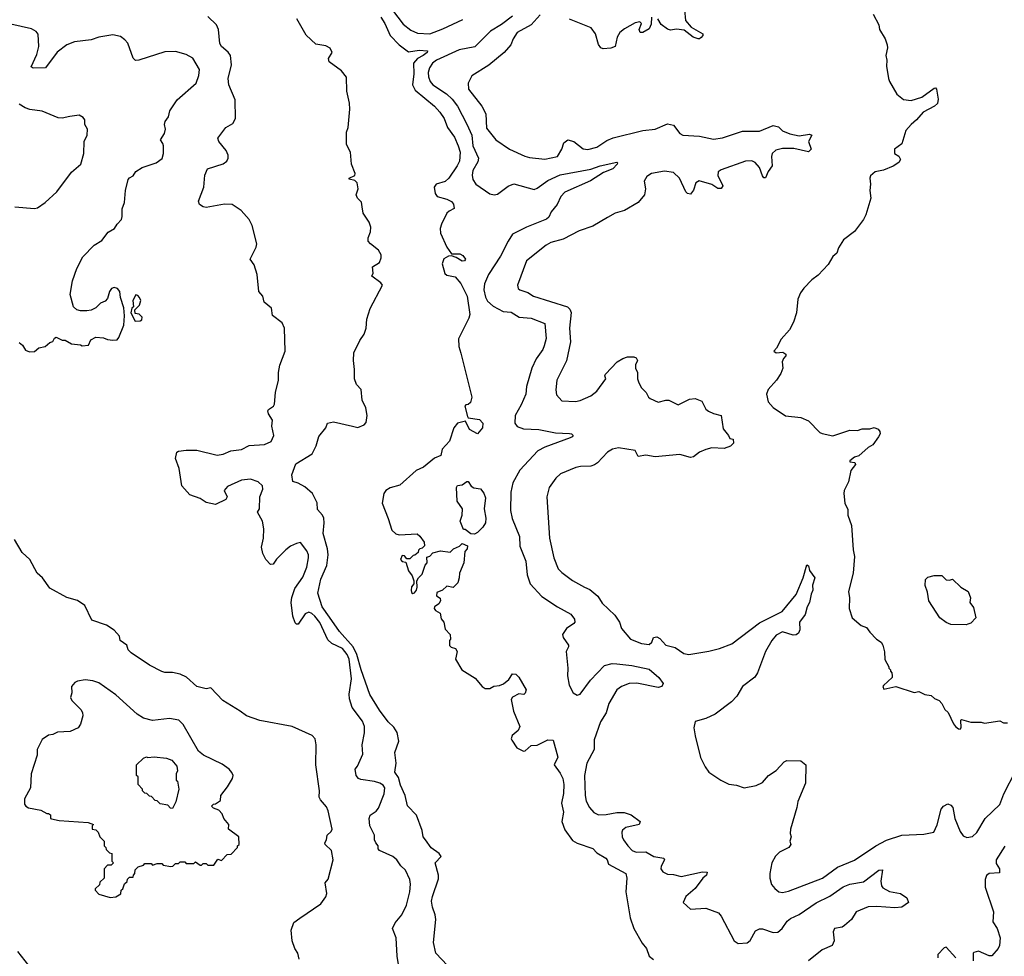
# Model space of a CAD drawing. Extents: x 1863017 to 1989460, y 394564 to 532820.
# Tile 142 of 213: x 1961018 to 1967443, y 451054 to 457169. Entities that reach past the tile are written whole.
import ezdxf

# ---------------------------------------------------------------- set-up
doc = ezdxf.new("R2010")
doc.units = 0

msp = doc.modelspace()

# ---------------------------------------------------------------- linework, layer by layer
at = {"layer": '0CON10XD'}
for points in [[(1963415, 457276.7), (1963519.6, 457139.6), (1963570.5, 457100.5), (1963615, 457081.8), (1963695, 457076.5), (1963780.2, 457109.8), (1963908.8, 457171.2)], [(1962375, 454121.2), (1962353.3, 454095), (1962372.5, 454055), (1962363, 454037), (1962295, 454003.8), (1962235, 454016.2), (1962195, 454044.2), (1962127.3, 454067.3), (1962075.7, 454125), (1962059.1, 454239.1), (1962033.8, 454305), (1962042.5, 454345), (1962055, 454352.5), (1962105, 454358.9), (1962175, 454358.5), (1962305.8, 454325.8), (1962345, 454333.1), (1962395, 454354.5), (1962465, 454363.1), (1962515, 454388.2), (1962615, 454395.5), (1962660, 454415), (1962677.5, 454455), (1962663.8, 454515), (1962667.3, 454555), (1962642.2, 454595), (1962637.1, 454615), (1962642.5, 454625), (1962673.6, 454646.4), (1962679.9, 454660.1), (1962688.2, 454735), (1962705.9, 454815), (1962705.9, 454865), (1962716.6, 454913.4), (1962751.4, 455005), (1962746.3, 455156.3), (1962730.5, 455190.5), (1962667.5, 455237.5), (1962660.6, 455285), (1962614.3, 455325), (1962603.8, 455363.8), (1962578.1, 455395), (1962568.2, 455505), (1962548.7, 455568.7), (1962522.5, 455605), (1962561.8, 455685), (1962565.4, 455705), (1962534.5, 455825), (1962515.6, 455865), (1962463.6, 455923.6), (1962405, 455962.9), (1962355, 455965.6), (1962235, 455942), (1962215, 455946.7), (1962191.7, 455961.7), (1962183.8, 455985), (1962220, 456075), (1962226, 456155), (1962243.8, 456195), (1962345, 456228), (1962368.8, 456245), (1962379.2, 456265), (1962378.6, 456285), (1962366, 456315), (1962316.7, 456375), (1962310, 456395), (1962363.3, 456465), (1962408.3, 456491.7), (1962426, 456525), (1962424.4, 456645), (1962383.3, 456745), (1962378.2, 456785), (1962400, 456875), (1962394.5, 456935), (1962378.1, 456958.1), (1962335.7, 456995), (1962325, 457013.8), (1962314.6, 457104.6), (1962303.3, 457135), (1962245, 457189.5)], [(1963374.6, 457185), (1963401.1, 457145), (1963436.4, 457065), (1963494.1, 457004.1), (1963555, 456960), (1963625, 456970.7), (1963680, 456965), (1963676, 456955), (1963651.1, 456935), (1963613.4, 456916.6), (1963588.2, 456885), (1963590, 456815), (1963580.4, 456745), (1963599.6, 456709.6), (1963725, 456604.5), (1963760.4, 456565), (1963787.8, 456525), (1963810, 456465), (1963855, 456401.9), (1963879.2, 456345), (1963891.4, 456305), (1963887, 456245), (1963873.4, 456215), (1963818.8, 456135), (1963795, 456113.6), (1963735, 456096.5), (1963721.8, 456075), (1963728.9, 456035), (1963742.9, 456015), (1963805, 455998.1), (1963835, 455982.9), (1963849.4, 455965), (1963853.6, 455936.4), (1963820.4, 455919.6), (1963805.6, 455905), (1963770, 455835), (1963761.2, 455805), (1963763.6, 455775), (1963805, 455684.2), (1963835, 455640), (1963889.5, 455639.5), (1963909.3, 455629.3), (1963926.7, 455605), (1963920, 455595), (1963905, 455592.5), (1963866, 455616), (1963835, 455627.5), (1963815.7, 455625.7), (1963785, 455608.6), (1963774.5, 455575), (1963791.7, 455511.7), (1963805, 455500.6), (1963859.7, 455489.7), (1963896.5, 455446.5), (1963937.5, 455365), (1963954.5, 455245), (1963948.6, 455221.4), (1963882.5, 455085), (1963884.6, 455034.6), (1963897.5, 454992.5), (1963968.8, 454705), (1963959.3, 454670.7), (1963945, 454657.5), (1963930, 454655), (1963923.3, 454645), (1963939.5, 454579.5), (1963945, 454570), (1964019.4, 454559.4), (1964040, 454535), (1964038.8, 454505), (1964005, 454464.4), (1963953.1, 454493.1), (1963928.3, 454548.3), (1963875, 454534.4), (1963851.9, 454505), (1963821.9, 454418.1), (1963775.8, 454365), (1963766.9, 454323.1), (1963725, 454307.1), (1963652.4, 454247.6), (1963605, 454225.5), (1963499.3, 454130.7), (1963435, 454112.9), (1963407.5, 454095), (1963394.6, 454075), (1963382.7, 454012.7), (1963423, 453913)], [(1964235, 457193), (1964162.4, 457137.6), (1964090.3, 457095), (1963988.6, 456991.4), (1963885, 456972), (1963738.5, 456905), (1963710.8, 456885), (1963691.6, 456855), (1963683, 456825), (1963685.2, 456795.2), (1963696.8, 456765), (1963714.8, 456744.8), (1963803.8, 456685), (1963840.6, 456650.6), (1963874.2, 456605), (1963935, 456488.1)], [(1964415, 457200.5), (1964355.2, 457134.8), (1964264.3, 457085), (1964239.2, 457045), (1964222, 457005), (1964180, 456955), (1964078.5, 456871.5), (1963968, 456802), (1963944, 456755), (1963947.5, 456715), (1964033.9, 456603.9), (1964059.1, 456555), (1964065, 456461.2), (1964124.2, 456385), (1964213.6, 456323.6), (1964315, 456278.5), (1964345, 456269.6), (1964445, 456259.2), (1964528.6, 456275), (1964556.2, 456323.8), (1964569.6, 456365), (1964595, 456385.6), (1964634, 456374), (1964695, 456325.6), (1964725, 456321.1), (1964785, 456337.5), (1964848.8, 456381.2), (1964891.7, 456398.3), (1965084, 456446), (1965165, 456453.8), (1965245, 456489.4), (1965285, 456480.8), (1965325, 456425.8), (1965345, 456415.6), (1965455, 456408.8), (1965545, 456388.8), (1965605, 456397.3), (1965735, 456442.1), (1965845, 456441.8), (1965935, 456479.1), (1965969.1, 456469.1), (1965995, 456443.1), (1966044.2, 456424.2), (1966105, 456411.2), (1966171.2, 456421.2), (1966186.4, 456416.4), (1966166, 456375), (1966182.5, 456325), (1966165, 456306.7), (1966069.1, 456329.1), (1965995, 456328.9), (1965952, 456318), (1965927.5, 456295), (1965923.3, 456275), (1965929.5, 456215), (1965902.7, 456177.3), (1965885, 456136.2), (1965875, 456136), (1965865, 456150), (1965845.3, 456205.3), (1965817.6, 456237.6), (1965795, 456247.9), (1965755, 456245.4), (1965595, 456189.4), (1965576, 456175), (1965575, 456152.5), (1965605.6, 456085), (1965595, 456067.1), (1965575, 456067.1), (1965535, 456092.5), (1965452.5, 456117.5), (1965430, 456105), (1965414.3, 456055.7), (1965395, 456031.2), (1965375, 456034), (1965365, 456046.2), (1965324.5, 456135), (1965285, 456172.2), (1965225, 456179.5), (1965140, 456165), (1965110, 456145), (1965092.5, 456115), (1965101.2, 456065), (1965096.2, 456025), (1965054, 455975), (1964965, 455924.3), (1964904.1, 455905.9), (1964853, 455877), (1964759.1, 455820.9), (1964668.3, 455791.7), (1964565, 455736.9), (1964485, 455714.4), (1964452.7, 455697.3), (1964325.6, 455595), (1964265.8, 455435), (1964270, 455415), (1964281.2, 455405), (1964335, 455388.9), (1964371.2, 455365), (1964593.8, 455293.8), (1964608.5, 455278.5), (1964617.4, 455257.4), (1964606.2, 455155), (1964612.9, 455065), (1964587.4, 454942.6), (1964523.3, 454815), (1964516.7, 454753.3), (1964520.7, 454720.7), (1964555, 454681.2), (1964645, 454677.5), (1964675, 454684), (1964745, 454714), (1964785, 454743.3), (1964843.8, 454825), (1964836.7, 454845), (1964840, 454855), (1964917.5, 454935), (1964955, 454957.5), (1964985, 454967.5), (1965025, 454967.5), (1965041.7, 454961.7), (1965050, 454945), (1965037.5, 454915), (1965037.5, 454895), (1965048.8, 454865), (1965050, 454825), (1965057.7, 454797.7), (1965075.9, 454765.9), (1965106.7, 454735), (1965121.2, 454705), (1965133.3, 454695), (1965185, 454672.5), (1965235, 454685.5), (1965254.3, 454684.3), (1965315, 454655.8), (1965388, 454692), (1965426.1, 454696.1), (1965468.7, 454678.7), (1965495.9, 454625.9), (1965513, 454613), (1965545, 454597.1), (1965596.7, 454585), (1965608.3, 454498.3), (1965643.8, 454455), (1965652.5, 454435), (1965675, 454430), (1965676.7, 454405), (1965656.7, 454385), (1965615, 454370), (1965535.6, 454374.4), (1965495.9, 454364.1), (1965454.3, 454345.7), (1965415, 454316.2), (1965395, 454310.8), (1965325, 454329.4), (1965165, 454314.4), (1965105, 454325.8), (1965055, 454316.7), (1965035, 454355.6), (1964925, 454374), (1964885.7, 454364.3), (1964855, 454345.8), (1964788.6, 454275), (1964768.1, 454261.9), (1964745, 454254.5), (1964677.1, 454252.9), (1964647.5, 454245), (1964547.5, 454205), (1964516.2, 454175), (1964474, 454115), (1964458.8, 454055), (1964474.4, 453785), (1964502.9, 453655), (1964532.9, 453585), (1964555, 453560.8), (1964625, 453508), (1964703.8, 453465), (1964738.1, 453448.1), (1964790, 453405), (1964819.2, 453359.2), (1964902.5, 453282.5), (1964932, 453235), (1964944.2, 453194.2), (1965003.8, 453125), (1965075, 453095.7), (1965125, 453090.5), (1965143.3, 453105), (1965155, 453135.8), (1965175, 453140), (1965195, 453128.2), (1965235, 453085.4), (1965295, 453070), (1965351.7, 453031.7), (1965385, 453024.4), (1965515, 453045.5), (1965585, 453063.6), (1965665, 453093.5), (1965845, 453231.8), (1965993.5, 453306.5), (1966085, 453415.8), (1966131.5, 453525), (1966155, 453610), (1966165, 453602.5), (1966172.9, 453572.9), (1966207.8, 453525), (1966192.6, 453477.4), (1966193.3, 453445), (1966182.2, 453417.8), (1966173.1, 453365), (1966157.8, 453335), (1966144.6, 453285), (1966106.7, 453235), (1966108.5, 453185), (1966100.9, 453165), (1966085, 453154.1), (1966065, 453151.4), (1965995, 453172.7), (1965955, 453151.1), (1965925.5, 453115), (1965885.6, 453045), (1965833.3, 452905), (1965815, 452875.8), (1965735, 452816.2), (1965697.9, 452752.1), (1965663.8, 452715), (1965557.5, 452635), (1965495, 452606.7), (1965425, 452587.5), (1965417.8, 452545), (1965425, 452493.3), (1965461.7, 452351.7), (1965491.3, 452291.3), (1965515, 452256.7), (1965593.9, 452203.9), (1965645, 452178.8), (1965695, 452171.2), (1965745, 452153.8), (1965825, 452168.8), (1965865, 452190), (1965905, 452233.8), (1965955, 452266.7), (1966007.5, 452325), (1966025, 452333.3), (1966115, 452330), (1966147.5, 452305), (1966146.7, 452185), (1966096.2, 452065), (1966090, 452025), (1966048, 451885), (1966046.4, 451856.4), (1966053.3, 451835), (1966043.8, 451805), (1966051.2, 451785), (1966037.5, 451765), (1965976.2, 451735), (1965950.9, 451709.1), (1965926.2, 451665), (1965913.8, 451595), (1965914, 451565), (1965925, 451523.3), (1965945, 451496.7), (1965972.5, 451475), (1965995, 451470), (1966035, 451478.6), (1966258, 451565), (1966354.7, 451635.3), (1966465, 451682.5), (1966605, 451776.5), (1966675, 451811.5), (1966774.5, 451845.5), (1966917.9, 451852.1), (1966983.3, 451865), (1967005, 451913.3), (1967030.6, 452015), (1967046, 452035), (1967075, 452049.2), (1967095, 452042), (1967108.6, 452025), (1967120.6, 451955), (1967155, 451870), (1967175, 451840), (1967199.3, 451829.3), (1967235, 451837.1), (1967265, 451863.1), (1967318.2, 451955), (1967414.5, 452045), (1967440.8, 452115), (1967517.4, 452262.6)], [(1965140, 457185), (1965139.2, 457140.8), (1965125, 457110), (1965085, 457086.2), (1965066.4, 457086.4), (1965060, 457105), (1965076.7, 457145), (1965065, 457155.7), (1965035, 457148.9), (1964965, 457110), (1964934, 457085), (1964918, 457055), (1964903.8, 456995), (1964875, 456982.9), (1964825, 456978.9), (1964810, 456985), (1964795, 457006.2), (1964775, 457076.2), (1964746.9, 457116.9), (1964605, 457173.6)], [(1965357, 457233), (1965362.5, 457165), (1965400, 457120), (1965476.1, 457076.1), (1965476.7, 457065), (1965465, 457052.5), (1965455, 457043.3), (1965445, 457043.8), (1965412.5, 457055), (1965355, 457100), (1965305, 457107.5), (1965265, 457101.2), (1965245, 457106.7), (1965205, 457137.5), (1965183.3, 457175)], [(1966586.9, 457205), (1966623.8, 457135), (1966630, 457105), (1966666, 457045), (1966680, 457005), (1966681.2, 456985), (1966670, 456935), (1966676.2, 456905), (1966674.2, 456865), (1966688, 456785), (1966693.8, 456765), (1966742.7, 456682.7), (1966785, 456648), (1966835, 456641.4), (1966905, 456662.9), (1966985, 456721.2), (1966995, 456723.3), (1967001.2, 456715), (1967011.2, 456651.2), (1967007.9, 456622.1), (1966988.8, 456605), (1966913.8, 456565), (1966870, 456515), (1966835, 456486), (1966800.8, 456445), (1966775, 456358.8), (1966726.4, 456323.6), (1966726.4, 456296.4), (1966755, 456279.2), (1966765.4, 456255.4), (1966754.2, 456235.8), (1966717.1, 456212.9), (1966655, 456186.2), (1966601.2, 456175), (1966571.2, 456148.8), (1966566.2, 456135), (1966571.2, 456095), (1966566, 456055), (1966572, 456005), (1966540, 455895), (1966524.2, 455865.8), (1966465, 455786.7), (1966395, 455732.5), (1966360.5, 455679.5), (1966350, 455645), (1966325, 455622.5), (1966295, 455570), (1966227.7, 455502.3), (1966188.3, 455471.7), (1966135, 455417.5), (1966112.5, 455385), (1966096.7, 455345), (1966086.7, 455255), (1966066.7, 455195), (1966042.5, 455145), (1965987, 455083), (1965956.2, 455023.8), (1965940, 455005), (1965955, 454993.3), (1965997.7, 454997.7), (1966017.5, 454985), (1966017.5, 454975), (1966001.7, 454958.3), (1965993.3, 454935), (1965997.5, 454895), (1965985, 454860), (1965957.5, 454815), (1965903.3, 454755), (1965892.5, 454725), (1965902.5, 454675), (1965935, 454637.5), (1966015, 454582.5), (1966115, 454572.5), (1966165, 454550), (1966240, 454475), (1966255, 454467.5), (1966325, 454453.3), (1966435, 454490), (1966485, 454487.5), (1966515, 454497.5), (1966565, 454497.5), (1966595, 454507.5), (1966620, 454495), (1966631.7, 454481.7), (1966632.5, 454465), (1966622.5, 454445), (1966585, 454393.3), (1966555, 454376.7), (1966495, 454322.5), (1966465, 454312.5), (1966435, 454290), (1966435, 454282.5), (1966468.3, 454278.3), (1966472.5, 454265), (1966442.5, 454225), (1966427, 454153), (1966397.5, 454095), (1966396.7, 454075), (1966403.6, 454013.6), (1966421.7, 453971.7), (1966422.5, 453935), (1966446.4, 453866.4), (1966457, 453707), (1966466.7, 453665), (1966456.7, 453555), (1966427.5, 453435), (1966432.5, 453395), (1966430, 453325), (1966450, 453265), (1966510, 453215), (1966545, 453200), (1966565, 453170), (1966610, 453125), (1966640, 453105), (1966650, 453085), (1966661.7, 453041.7), (1966663, 452993), (1966690, 452945), (1966690, 452935), (1966700, 452925), (1966700, 452915), (1966710, 452905), (1966712.5, 452885), (1966712.5, 452875), (1966655, 452822.5), (1966650, 452815), (1966658.3, 452798.3), (1966735, 452816.7), (1966855, 452777.5), (1966885, 452782.5), (1966925, 452762.5), (1966966.1, 452756.1), (1966987.5, 452737.5), (1967017.5, 452725), (1967035.8, 452705.8), (1967056, 452666), (1967076.7, 452645), (1967111.7, 452571.7), (1967124.1, 452554.1), (1967145, 452540), (1967155, 452537.5), (1967162.5, 452545), (1967160, 452595), (1967165, 452600), (1967225, 452582.5), (1967293, 452583), (1967315, 452576.2), (1967415, 452592.5), (1967438.3, 452578.3), (1967465, 452577.5)], [(1961015, 455062.5), (1961036.7, 455045), (1961055, 455012.5), (1961070, 455005), (1961085, 455000), (1961115, 455002.5), (1961143, 455027), (1961183.6, 455036.4), (1961215, 455062.5), (1961235, 455067.5), (1961245, 455090), (1961255, 455097.5), (1961295, 455077.5), (1961315, 455077.5), (1961355, 455052.5), (1961415, 455047.5), (1961425, 455040), (1961466.1, 455043.9), (1961481.7, 455078.3), (1961515, 455097.5), (1961565, 455092.5), (1961590.7, 455080.7), (1961625, 455076.7), (1961655, 455080), (1961665.9, 455094.1), (1961696.7, 455175), (1961702.5, 455235), (1961698.3, 455288.3), (1961676.2, 455355), (1961671.2, 455395), (1961656.7, 455415), (1961635, 455420), (1961616.4, 455413.6), (1961603.8, 455395), (1961590.7, 455349.3), (1961575, 455332.5), (1961545, 455317.5), (1961515, 455287.5), (1961485, 455272.5), (1961455, 455267.5), (1961415, 455267.5), (1961390, 455275), (1961370, 455295), (1961347.5, 455375), (1961363.3, 455465), (1961390, 455545), (1961429.5, 455620.5), (1961505, 455696.2), (1961555, 455728), (1961595, 455781.2), (1961636.7, 455805), (1961653.3, 455835), (1961681.4, 455865), (1961687.3, 455885), (1961686.9, 455935), (1961700.9, 455975), (1961708, 456055), (1961726.7, 456125), (1961735, 456137.5), (1961759.3, 456150.7), (1961775, 456177.5), (1961816.7, 456205), (1961908, 456235), (1961947.4, 456262.6), (1961955.6, 456295), (1961955.6, 456345), (1961951.9, 456361.9), (1961936, 456385), (1961964, 456426), (1961970, 456455), (1961963.3, 456485), (1961966.2, 456505), (1961990, 456535), (1961996.7, 456575), (1962046.2, 456645), (1962168.8, 456755), (1962186.7, 456805), (1962191.2, 456845), (1962147.9, 456917.9), (1962105, 456942.5), (1962035, 456960.6), (1961965, 456959.4), (1961795, 456905.4), (1961773.9, 456903.9), (1961759.1, 456919.1), (1961723.1, 457015), (1961705, 457037.5), (1961675, 457058.6), (1961625, 457070), (1961535, 457055.7), (1961485, 457037.1), (1961375, 457025.7), (1961325, 457004.3), (1961263.3, 456956.7), (1961185.5, 456854.5), (1961105, 456852), (1961092.5, 456862.5), (1961128.8, 456941.2), (1961143.5, 456995), (1961138.5, 457075), (1961125, 457092.9), (1961095, 457108.9), (1960960.3, 457140.3)], [(1963810, 450995), (1963734.1, 451074.1), (1963718.8, 451145), (1963734.1, 451294.1), (1963730, 451325), (1963711.2, 451375), (1963706.2, 451415), (1963711.2, 451445), (1963750.7, 451559.3), (1963751.2, 451585), (1963730, 451665), (1963768.8, 451705), (1963756, 451725), (1963703.4, 451763.4), (1963665.4, 451815.4), (1963651.9, 451835), (1963645.4, 451875), (1963608.2, 451975), (1963547.7, 452037.7), (1963532.6, 452105), (1963502.6, 452172.6), (1963490.8, 452220.8), (1963466, 452256), (1963473.8, 452315), (1963465.8, 452385), (1963491.1, 452458.9), (1963480.4, 452515), (1963459.3, 452549.3), (1963423.5, 452585), (1963365, 452660.6), (1963303.5, 452763.5), (1963247, 452925), (1963219.1, 453025), (1963195.1, 453075.1), (1963104.5, 453174.5), (1963039.3, 453269.3), (1962992.6, 453335), (1962964.6, 453425), (1962984.2, 453515.8), (1963022.1, 453605), (1963030.7, 453675), (1963027.2, 453715), (1962998.4, 453815), (1963005.3, 453885), (1963002.4, 453915), (1962993.8, 453935), (1962962.4, 453972.4), (1962959.8, 454015), (1962929.5, 454075), (1962878.8, 454118.8), (1962835, 454144.3), (1962801.2, 454155), (1962792.9, 454197.1), (1962820.3, 454269.7), (1962925.7, 454335), (1962952.6, 454387.4), (1962971.1, 454448.9), (1963016.7, 454505), (1963026.7, 454535), (1963065, 454544.3), (1963188.8, 454515), (1963225, 454507.1), (1963265, 454523.1), (1963279.6, 454540.4), (1963286.1, 454585), (1963276.9, 454635), (1963252, 454685), (1963245.3, 454755), (1963216.9, 454786.9), (1963202.9, 454825), (1963203.3, 454885), (1963195.3, 454945), (1963199.4, 454995), (1963237.1, 455075), (1963266.9, 455115), (1963279.1, 455155), (1963282.9, 455215), (1963305.3, 455284.7), (1963384.6, 455435), (1963375, 455451.2), (1963316, 455495), (1963324.2, 455515), (1963320.8, 455555), (1963365.8, 455584.2), (1963377.7, 455615), (1963377.7, 455635), (1963360, 455665), (1963306.9, 455705), (1963292.9, 455722.9), (1963292.5, 455745), (1963307.7, 455785), (1963309.3, 455815), (1963298, 455848), (1963259.3, 455905), (1963253.4, 455946.6), (1963248.1, 455978.1), (1963222.5, 456005), (1963214.4, 456025), (1963226.8, 456065), (1963219.6, 456105), (1963205, 456118.8), (1963168.3, 456128.3), (1963168, 456135), (1963205, 456151.9), (1963208.2, 456165), (1963184.2, 456225), (1963176.1, 456305), (1963150.6, 456355), (1963150, 456435), (1963160.9, 456465), (1963172.8, 456585), (1963171, 456625), (1963153.3, 456703.3), (1963151.5, 456795), (1963118.9, 456835), (1963038, 456895), (1963034.2, 456915), (1963056.8, 456955), (1963045, 456983.3), (1963015, 456998.2), (1962950.2, 457010.2), (1962888.5, 457068.5), (1962826.2, 457175)], [(1960986.4, 455946.4), (1961115, 455936.2), (1961135, 455941.2), (1961184.1, 455975.9), (1961260, 456045), (1961355, 456173.3), (1961417.5, 456225), (1961435.6, 456295), (1961439.4, 456375), (1961457.5, 456415), (1961460.8, 456455), (1961442.9, 456485), (1961442, 456515), (1961431.2, 456531.2), (1961405, 456546.2), (1961345, 456538), (1961295, 456525.8), (1961268.8, 456528.8), (1961165, 456572.5), (1961085, 456581.9), (1961053.6, 456593.6), (1961015, 456618.1)], [(1963935, 456488.1), (1963967.5, 456415), (1963975.7, 456345), (1964011.8, 456265), (1964008.7, 456241.3), (1963974.5, 456185), (1963970.9, 456155), (1963975.6, 456125), (1963995.7, 456095), (1964085, 456032.7), (1964115, 456026.2), (1964135, 456029.1), (1964205, 456082.9), (1964243, 456097), (1964375, 456060.6), (1964395, 456068.6), (1964465, 456119.6), (1964545, 456155.9), (1964745, 456193.8), (1964805, 456214.4), (1964915, 456240), (1964920, 456235), (1964916.2, 456225), (1964889.2, 456195), (1964827.4, 456172.6), (1964743.6, 456116.4), (1964575, 456043.9), (1964548.4, 456015), (1964525, 455963.1), (1964487.3, 455915), (1964470.1, 455879.9), (1964455, 455866.2), (1964325.7, 455815), (1964235, 455768.6), (1964205, 455722.5), (1964156.2, 455625), (1964076.9, 455505), (1964050.7, 455445), (1964046.5, 455405), (1964057.4, 455357.4), (1964071.8, 455331.8), (1964108.7, 455298.7), (1964172, 455265), (1964225, 455258.8), (1964277.7, 455227.7), (1964355, 455220), (1964445.5, 455185.5), (1964452.8, 455087.2), (1964439.8, 455040.2), (1964431.1, 455015), (1964388.2, 454955), (1964359.1, 454895), (1964326.4, 454775), (1964321.5, 454725), (1964290.9, 454655), (1964250.5, 454585), (1964248.9, 454535), (1964263.8, 454513.8), (1964305, 454499.1), (1964405, 454494.4), (1964515, 454471.5), (1964605, 454468.5), (1964620, 454465), (1964628.8, 454455), (1964623.8, 454445), (1964611.1, 454438.9), (1964445, 454379.2), (1964399.4, 454355), (1964282.2, 454227.8), (1964236.8, 454145), (1964223.1, 454085), (1964220.4, 453965), (1964232.5, 453912.5), (1964279.1, 453795), (1964282.6, 453732.6), (1964320.4, 453635), (1964329.6, 453545), (1964348.9, 453485), (1964425, 453403.1), (1964527.1, 453335), (1964615, 453288.9), (1964639.4, 453255), (1964640, 453235), (1964633.7, 453226.3), (1964586.2, 453195), (1964561.2, 453155), (1964563.8, 453135), (1964598.6, 453085), (1964599.4, 453075), (1964583.5, 453045), (1964594.5, 452935), (1964591.8, 452885), (1964604, 452825), (1964630.8, 452775), (1964655, 452759.2), (1964675, 452766), (1964742.5, 452857.5), (1964835, 452951.8), (1964883.3, 452966.7), (1964914.1, 452964.1), (1965013.4, 452953.4), (1965125, 452929.6), (1965189.4, 452875), (1965218, 452835), (1965208, 452815), (1965185, 452810), (1965045, 452837.2), (1964996, 452836), (1964945, 452816.5), (1964914.4, 452795), (1964862.5, 452705), (1964845, 452644), (1964807.5, 452585), (1964767.7, 452467.7), (1964767.8, 452405), (1964718.5, 452315), (1964702.9, 452235), (1964709.2, 452105), (1964715, 452066.2), (1964735.6, 452025), (1964765, 451993.3), (1964795, 451978.5), (1964845, 451980.5), (1964915, 451993.3), (1964962.1, 451992.1), (1965007.4, 451977.4), (1965067.5, 451935), (1965060, 451915), (1964972.5, 451895), (1964952.7, 451877.3), (1964948, 451865), (1964949.2, 451835), (1964959.2, 451815), (1964986, 451775), (1965015.5, 451745.5), (1965040, 451735), (1965105, 451735.5), (1965156.3, 451706.3), (1965222.5, 451695), (1965226.7, 451685), (1965205, 451642.5), (1965202.5, 451625), (1965215.5, 451605.5), (1965245, 451591.4), (1965285, 451588.1), (1965335, 451574.2), (1965474.5, 451605.5), (1965503.8, 451603.8), (1965500.8, 451585), (1965475, 451564), (1965425, 451496), (1965366.2, 451445), (1965346.7, 451405), (1965395, 451362), (1965495, 451368), (1965577.8, 451337.8), (1965596.6, 451316.6), (1965680.8, 451155), (1965707.6, 451137.6), (1965765, 451141.5), (1965785, 451157.1), (1965820.3, 451219.7), (1965845, 451234.6), (1965865, 451234.6), (1965935, 451210), (1965965, 451212.9), (1965993.6, 451236.4), (1966027, 451283), (1966048.2, 451301.8), (1966105, 451326.2), (1966215, 451403.5), (1966305, 451446.4), (1966392, 451508), (1966435, 451524.7), (1966525, 451541.5), (1966625, 451617.7), (1966647.9, 451617.9), (1966638.2, 451545), (1966641.8, 451515), (1966650.6, 451500.6), (1966695, 451477.3), (1966766.2, 451465), (1966807.5, 451435), (1966817.5, 451405), (1966775, 451374.6), (1966728.3, 451371.7), (1966610.6, 451379.4), (1966555, 451376.8), (1966476.9, 451345), (1966445.5, 451295), (1966400.6, 451255), (1966385, 451245.2), (1966334.3, 451235), (1966326.5, 451215), (1966334.1, 451155), (1966320.4, 451125), (1966254.1, 451095.9), (1966165, 451025.5)], [(1961771.7, 455201.7), (1961805, 455203.3), (1961815, 455210), (1961817, 455227), (1961797, 455247), (1961771.7, 455251.7), (1961770, 455275), (1961800, 455305), (1961807.5, 455335), (1961800, 455355), (1961788.3, 455368.3), (1961775, 455372.5), (1961756.7, 455335), (1961760, 455295), (1961750, 455285), (1961742.5, 455255), (1961771.7, 455201.7)], [(1963494, 450974), (1963480.4, 451055), (1963474.2, 451175), (1963450, 451235), (1963467.9, 451272.1), (1963512.2, 451325), (1963542.9, 451387.1), (1963564.1, 451475), (1963567.7, 451525), (1963562.9, 451555), (1963535, 451615.8), (1963505.7, 451645), (1963478.9, 451685), (1963452.5, 451705), (1963366, 451745), (1963358, 451755), (1963357.5, 451775), (1963343.1, 451795), (1963334.3, 451815), (1963333.1, 451845), (1963303.6, 451905), (1963299.4, 451955), (1963305.8, 451975), (1963345, 452002), (1963359.3, 452020.7), (1963397.3, 452115), (1963401.4, 452155), (1963390.7, 452170.7), (1963368.8, 452185), (1963334.3, 452195.7), (1963245, 452208.8), (1963230, 452215), (1963213.8, 452235), (1963207.5, 452275), (1963222.5, 452295), (1963257.5, 452375), (1963252.5, 452435), (1963267.3, 452512.7), (1963267.8, 452555), (1963255, 452590), (1963188.5, 452678.5), (1963170, 452735), (1963168.2, 452765), (1963183.1, 452865), (1963167.8, 452995), (1963155.2, 453025), (1963125, 453063.3), (1963056, 453096), (1963029.4, 453119.4), (1962976.5, 453233.5), (1962945, 453274.6), (1962925, 453292.9), (1962905, 453301.2), (1962880.4, 453289.6), (1962835, 453223.8), (1962825, 453222), (1962815, 453232), (1962800, 453275), (1962790.4, 453365), (1962793.5, 453396.5), (1962812.7, 453455), (1962865, 453529.2), (1962891.1, 453595), (1962902.5, 453655), (1962902.2, 453675), (1962892.1, 453702.1), (1962850, 453755), (1962825, 453750), (1962785, 453731.2), (1962755, 453708), (1962693, 453647), (1962672.5, 453615), (1962655, 453612.5), (1962624.2, 453644.2), (1962603.9, 453683.9), (1962596.9, 453725), (1962610, 453785), (1962612, 453845), (1962602.5, 453895), (1962570, 453955), (1962582.5, 453975), (1962584, 454055), (1962605.6, 454104.4), (1962602.5, 454125), (1962575, 454152.5), (1962525, 454169.4), (1962465, 454162.9), (1962375, 454121.2)], [(1963985, 453811.2), (1963963, 453813), (1963925, 453840), (1963915, 453840), (1963892.5, 453895), (1963906.4, 453933.6), (1963906.7, 453975), (1963872.5, 454025), (1963867.5, 454115), (1963875, 454127.5), (1963905, 454132.5), (1963935, 454153.3), (1963945, 454153.3), (1963964.5, 454124.5), (1963981.8, 454111.8), (1964025, 454106.2), (1964047, 454077), (1964057.3, 454047.3), (1964050, 453975), (1964059.2, 453915), (1964057.5, 453885), (1964040, 453855), (1964005, 453821.2), (1963985, 453811.2)], [(1963423, 453913), (1963447.3, 453837.3), (1963472.5, 453812.5), (1963495, 453806.2), (1963611.7, 453811.7), (1963628.3, 453798.3), (1963657, 453757), (1963660, 453735), (1963645, 453720), (1963630, 453715), (1963620, 453705), (1963618.3, 453691.7), (1963597.5, 453672.5), (1963585, 453670), (1963565, 453650), (1963545, 453650), (1963528.3, 453668.3), (1963515, 453670), (1963502.5, 453645), (1963515, 453632.5), (1963538.3, 453628.3), (1963555, 453570), (1963578.8, 453538.8), (1963590, 453505), (1963590, 453485), (1963575, 453467.5), (1963572, 453445), (1963575, 453430), (1963583, 453423), (1963595, 453427.5), (1963607.5, 453445), (1963612.5, 453465), (1963610, 453505), (1963620, 453525), (1963645, 453550), (1963663, 453607), (1963677, 453623), (1963675, 453660), (1963695, 453667.5), (1963715, 453687.5), (1963765, 453702.5), (1963827, 453693), (1963850, 453715), (1963888.3, 453731.7), (1963905, 453750), (1963940, 453735), (1963937.5, 453715), (1963923, 453697), (1963916.4, 453623.6), (1963887.5, 453555), (1963886.7, 453525), (1963877, 453493), (1963847, 453463), (1963805, 453470), (1963777.5, 453445), (1963740.5, 453429.5), (1963738.3, 453408.3), (1963762.5, 453392.5), (1963763.3, 453375), (1963753.3, 453355), (1963725, 453336), (1963722.5, 453325), (1963731.7, 453311.7), (1963762.5, 453295), (1963768.3, 453258.3), (1963786.4, 453236.4), (1963795, 453190), (1963827.5, 453155), (1963830, 453125), (1963822.5, 453115), (1963823, 453083), (1963833, 453073), (1963863, 453063), (1963872.5, 453045), (1963862, 452995), (1963903.6, 452923.6), (1963989.3, 452869.3), (1964035, 452815.8), (1964055, 452802.2), (1964085, 452802.2), (1964113, 452817), (1964148.3, 452821.7), (1964175, 452833.8), (1964209.3, 452860.7), (1964235, 452897.5), (1964256.1, 452896.1), (1964276.1, 452876.1), (1964322.5, 452795), (1964317, 452773), (1964307, 452763), (1964275, 452767.5), (1964235, 452746.7), (1964225, 452730), (1964240, 452655), (1964281.1, 452555), (1964271.1, 452528.9), (1964231.5, 452495), (1964225.6, 452475), (1964228.9, 452465), (1964262, 452415), (1964305, 452394.3), (1964316.2, 452395), (1964355, 452431.2), (1964395, 452432), (1964465, 452468.6), (1964500, 452465), (1964529.2, 452355), (1964506.7, 452305), (1964545, 452250.8), (1964561.8, 452215), (1964569.5, 452175), (1964567.7, 452117.7), (1964553.3, 452055), (1964567.3, 451995), (1964555.5, 451935), (1964575, 451880), (1964625, 451810.8), (1964655, 451792.2), (1964758, 451758), (1964785, 451730), (1964842.9, 451695), (1964852.5, 451685), (1964860, 451655), (1964973.1, 451595), (1964980, 451565), (1964973.9, 451475), (1965001.2, 451305), (1965025.4, 451235.4), (1965079.1, 451139.1), (1965108.8, 451105), (1965126.7, 451055), (1965155, 451033.8)], [(1962842.5, 451035), (1962833.3, 451075), (1962813.8, 451105), (1962796.7, 451155), (1962790, 451225), (1962805.9, 451274.1), (1962845.7, 451304.3), (1962982.3, 451397.7), (1963015, 451442.5), (1963022, 451465), (1963011.4, 451535), (1963031.7, 451558.3), (1963063.8, 451685), (1963052, 451745), (1963012.5, 451785), (1963010, 451795), (1963020, 451815), (1963024.3, 451845), (1963051.4, 451868.6), (1963058, 451885), (1963031.4, 452005), (1963019.8, 452029.8), (1962980, 452075), (1962973.1, 452093.1), (1962973.6, 452135), (1962949.6, 452305), (1962951.9, 452435), (1962946, 452475), (1962927.5, 452495), (1962795, 452553.8), (1962585, 452593.8), (1962497.5, 452625), (1962457.5, 452655), (1962343.3, 452725), (1962265, 452806), (1962235, 452800), (1962175, 452816.2), (1962106.6, 452876.6), (1962065, 452896.2), (1962015, 452908), (1961965, 452906.2), (1961945, 452914), (1961865, 452956), (1961745, 453036.2), (1961725.9, 453055.9), (1961716.2, 453085), (1961673.8, 453115), (1961668.8, 453145), (1961635, 453183.8), (1961585, 453216.2), (1961488.8, 453248.8), (1961442.5, 453345), (1961395, 453376.2), (1961326.1, 453396.1), (1961215, 453458.8), (1961166.2, 453525), (1961132, 453555), (1961084.1, 453644.1), (1961035, 453690), (1960983.3, 453775)], [(1967195, 453217.5), (1967095, 453220), (1967063, 453233), (1967023.6, 453263.6), (1966950, 453375), (1966941.7, 453431.7), (1966927.5, 453475), (1966930, 453515), (1966945, 453530), (1966985, 453540), (1967035, 453540), (1967065, 453512.5), (1967085, 453510), (1967105, 453517.5), (1967160, 453465), (1967207.5, 453435), (1967222.5, 453395), (1967217.5, 453365), (1967241.7, 453331.7), (1967257.5, 453265), (1967225, 453230), (1967205, 453222.5), (1967195, 453217.5)], [(1961608.3, 451438.3), (1961645, 451442.5), (1961678.3, 451461.7), (1961680, 451485), (1961690, 451495), (1961701.7, 451528.3), (1961718.3, 451541.7), (1961721.7, 451558.3), (1961735, 451570), (1961758.3, 451571.7), (1961760, 451585), (1961770, 451595), (1961771.7, 451618.3), (1961791.7, 451638.3), (1961825, 451650), (1961835, 451660), (1961875, 451660), (1961885, 451650), (1961915, 451660), (1961945, 451660), (1961955, 451650), (1962005, 451640), (1962017, 451643), (1962035, 451660), (1962055, 451660), (1962065, 451670), (1962095, 451670), (1962105, 451660), (1962155, 451660), (1962165, 451670), (1962195, 451650), (1962205, 451650), (1962215, 451660), (1962235, 451660), (1962245, 451650), (1962285, 451650), (1962311.7, 451688.3), (1962335, 451680), (1962371.7, 451718.3), (1962398.3, 451721.7), (1962440, 451765), (1962440, 451775), (1962450, 451785), (1962447.5, 451835), (1962380, 451885), (1962382.5, 451915), (1962350, 451955), (1962340, 451985), (1962318.3, 452008.3), (1962281.7, 452021.7), (1962270, 452035), (1962281.7, 452048.3), (1962295, 452050), (1962328.3, 452071.7), (1962330, 452105), (1962375, 452160), (1962407.5, 452215), (1962410, 452235), (1962402.5, 452255), (1962385.8, 452275.8), (1962338.8, 452308.8), (1962216.4, 452366.4), (1962185, 452392.5), (1962085, 452566.7), (1962056.7, 452595), (1961995, 452605.8), (1961885, 452594), (1961825, 452608.8), (1961784.3, 452634.3), (1961645, 452762), (1961535, 452840), (1961495, 452853.8), (1961445, 452860), (1961395, 452851.2), (1961377.7, 452842.3), (1961356.7, 452815), (1961357.5, 452775), (1961350, 452745), (1961357.5, 452725), (1961416.2, 452666.2), (1961427.5, 452645), (1961430, 452625), (1961415, 452570), (1961400, 452545), (1961347, 452523), (1961265, 452517.5), (1961235, 452502.5), (1961205, 452497.5), (1961165, 452470), (1961132.5, 452405), (1961131.7, 452368.3), (1961092.5, 452245), (1961087.5, 452155), (1961048.3, 452081.7), (1961048.3, 452048.3), (1961057.5, 452035), (1961075, 452024), (1961155, 452008.8), (1961195, 451987.5), (1961207, 451987), (1961218.3, 451978.3), (1961220, 451955), (1961225, 451952.5), (1961275, 451941.2), (1961465, 451928.8), (1961500, 451915), (1961490, 451905), (1961490, 451885), (1961515, 451880), (1961530, 451865), (1961540, 451835), (1961570, 451805), (1961570, 451775), (1961580, 451765), (1961581.7, 451751.7), (1961605, 451730), (1961620, 451725), (1961620, 451675), (1961630, 451665), (1961615, 451650), (1961591.7, 451648.3), (1961570, 451625), (1961570, 451565), (1961541.7, 451538.3), (1961538.3, 451521.7), (1961510, 451495), (1961510, 451485), (1961535, 451460), (1961608.3, 451438.3)], [(1962015, 452020), (1962001.7, 452021.7), (1961985, 452040), (1961935, 452050), (1961915, 452070), (1961901.7, 452071.7), (1961878.3, 452098.3), (1961865, 452100), (1961847, 452117), (1961835, 452120), (1961820, 452135), (1961820, 452145), (1961790, 452175), (1961790, 452225), (1961780, 452235), (1961780, 452305), (1961825, 452347.5), (1961845, 452357.5), (1961855, 452352.5), (1961895, 452357.5), (1961975, 452347.5), (1962010, 452335), (1962042.5, 452295), (1962047.5, 452265), (1962040, 452245), (1962040, 452205), (1962047, 452197), (1962056.7, 452145), (1962037, 452063), (1962015, 452020)], [(1967446.5, 451773.5), (1967390, 451685), (1967391.2, 451661.2), (1967412, 451625), (1967411.2, 451598.8), (1967344.1, 451595.9), (1967327.6, 451582.4), (1967317.5, 451555), (1967318, 451505), (1967372.5, 451345), (1967368.3, 451278.3), (1967397.5, 451235), (1967417.5, 451175), (1967412.5, 451125), (1967402.5, 451105), (1967361.7, 451058.3), (1967345, 451057.5), (1967275, 451087.5), (1967245, 451080), (1967240, 451075), (1967240, 451025)], [(1961004, 451085), (1961074.4, 450994.4)], [(1967127.5, 451045), (1967065, 451113.3), (1967050.7, 451109.3), (1967010, 451065), (1967010, 451045)]]:
    msp.add_lwpolyline(points, dxfattribs=at)

doc.saveas('drawing.dxf')
